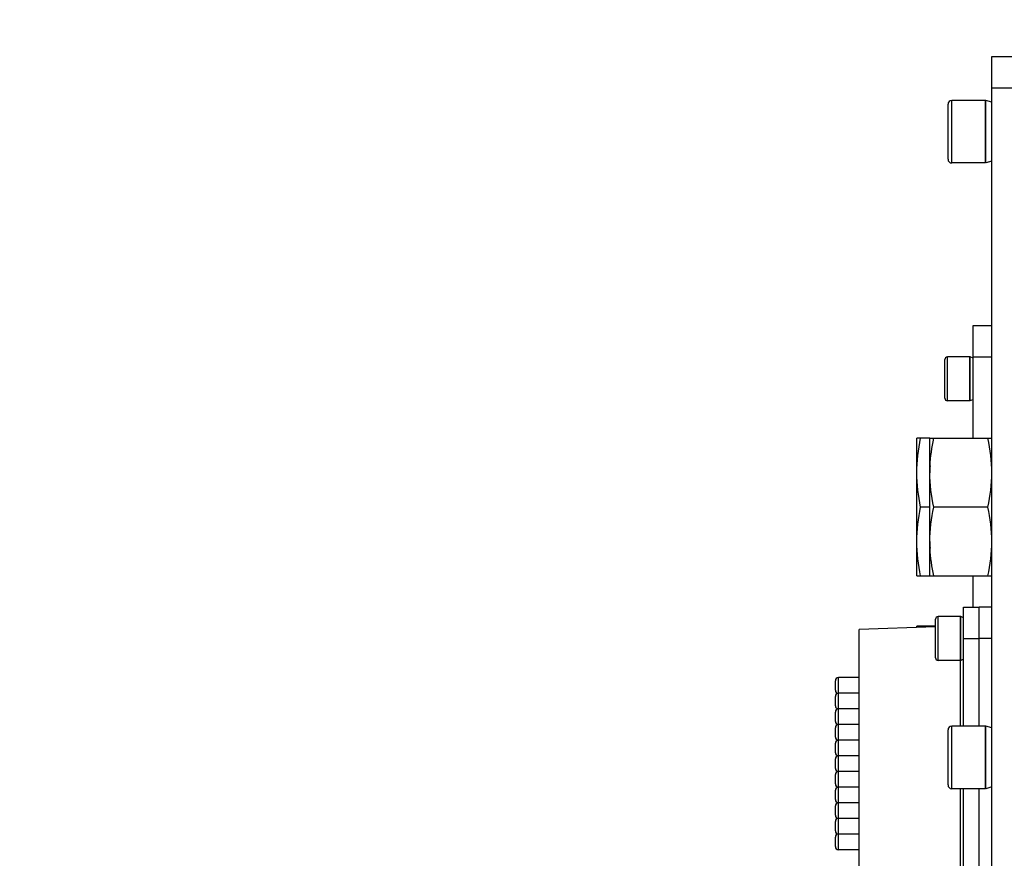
# Model space of a CAD drawing. Header units: millimetres. Extents: x 0 to 11890, y 0 to 8410.
# Tile 130 of 190: x 5201 to 5358, y 5046 to 5180. Entities that reach past the tile are written whole.
import ezdxf

# ---------------------------------------------------------------- set-up
doc = ezdxf.new("R2010")
doc.units = ezdxf.units.MM
doc.header["$LTSCALE"] = 653.95
doc.layers.get('0').update_dxf_attribs({"linetype": 'CONTINUOUS'})
for name, color, linetype in [('304105000299DXF_CONTINUOUS_LINE', 7, 'CONTINUOUS'), ('304105000304DXF_CONTINUOUS_LINE', 7, 'CONTINUOUS'), ('304106000101DXF_CONTINUOUS_LINE', 7, 'CONTINUOUS'), ('304110000233DXF_CONTINUOUS_LINE', 7, 'CONTINUOUS'), ('501023000069DXF_CONTINUOUS_LINE', 7, 'CONTINUOUS'), ('501023000078DXF_CONTINUOUS_LINE', 7, 'CONTINUOUS'), ('604006000001DXF_CONTINUOUS_LINE', 7, 'CONTINUOUS'), ('604006000006DXF_CONTINUOUS_LINE', 7, 'CONTINUOUS'), ('627001000003DXF_CONTINUOUS_LINE', 7, 'CONTINUOUS'), ('627001000004DXF_CONTINUOUS_LINE', 7, 'CONTINUOUS'), ('R180-1-YUNDONGFANWDXF_DIMENSION', 7, 'CONTINUOUS')]:
    doc.layers.add(name, color=color, linetype=linetype)
doc.styles.get("Standard").update_dxf_attribs({"font": 'txt', "width": 0.7})
doc.dimstyles.new('DIMSTYLE_1', dxfattribs={"dimtxt": 100, "dimasz": 60, "dimexe": 5, "dimexo": 0.2, "dimgap": 2.5, "dimtad": 1, "dimdsep": 46, "dimtxsty": 'Standard', "dimblk": '_FILLED', "dimblk1": '_FILLED', "dimblk2": '_FILLED', "dimcen": 0.09, "dimclrt": 5, "dimazin": 2, "dimtp": 0.01, "dimtm": 0.01, "dimtfac": 1, "dimtofl": 0, "dimtmove": 0, "dimatfit": 3, "dimldrblk": '_FILLED', "dimfxl": 0, "dimtolj": 1, "dimarcsym": 0})
doc.dimstyles.new('DIMSTYLE_2', dxfattribs={"dimtxt": 100, "dimasz": 60, "dimexe": 5, "dimexo": 0.2, "dimgap": 2.5, "dimtad": 1, "dimdec": 1, "dimdsep": 46, "dimtxsty": 'Standard', "dimblk": '_FILLED', "dimblk1": '_FILLED', "dimblk2": '_FILLED', "dimcen": 0.09, "dimclrt": 5, "dimazin": 2, "dimtp": 0.01, "dimtm": 0.01, "dimtfac": 1, "dimtdec": 1, "dimtofl": 0, "dimtmove": 0, "dimatfit": 3, "dimldrblk": '_FILLED', "dimfxl": 0, "dimtolj": 1, "dimarcsym": 0})

# ---------------------------------------------------------------- blocks, each defined once
blk = doc.blocks.new('_FILLED')
at = {"color": 0, "linetype": 'ByBlock'}
blk.add_solid([(0, 0), (-1, 0.1667), (-1, -0.1667)], dxfattribs=at)
blk = doc.blocks.new('*D1')
at = {"layer": 'R180-1-YUNDONGFANWDXF_DIMENSION', "color": 2, "linetype": 'Continuous'}
for p, q in [((6148.19, 5624.09), (4999.64, 5624.09)), ((5049.64, 5624.09), (5049.64, 5247.34)), ((5049.64, 4870.59), (5049.64, 5247.34)), ((5593.98, 4870.59), (4999.64, 4870.59))]:
    blk.add_line(p, q, dxfattribs=at)
at = {"layer": 'R180-1-YUNDONGFANWDXF_DIMENSION', "color": 2, "linetype": 'Continuous', "xscale": 60, "yscale": 60, "zscale": 60}
for p, rotation in [((5049.64, 5624.09), 90), ((5049.64, 4870.59), 270)]:
    blk.add_blockref('_FILLED', p, dxfattribs=dict(at, rotation=rotation))
blk = doc.blocks.new('*D3')
at = {"layer": 'R180-1-YUNDONGFANWDXF_DIMENSION', "color": 2, "linetype": 'Continuous'}
for p, q in [((7942.19, 7214.56), (4728.59, 7214.56)), ((4778.59, 7214.56), (4778.59, 6042.57)), ((4778.59, 4870.59), (4778.59, 6042.57)), ((5593.98, 4870.59), (4728.59, 4870.59))]:
    blk.add_line(p, q, dxfattribs=at)
at = {"layer": 'R180-1-YUNDONGFANWDXF_DIMENSION', "color": 2, "linetype": 'Continuous', "xscale": 60, "yscale": 60, "zscale": 60}
for p, rotation in [((4778.59, 7214.56), 90), ((4778.59, 4870.59), 270)]:
    blk.add_blockref('_FILLED', p, dxfattribs=dict(at, rotation=rotation))

msp = doc.modelspace()

# ---------------------------------------------------------------- linework, layer by layer
at = {"layer": '304105000299DXF_CONTINUOUS_LINE', "color": 7, "linetype": 'Continuous'}
for p, q in [((5356.193, 4880.091), (5356.193, 5174.091)), ((5356.193, 5174.091), (5360.193, 5174.091)), ((5356.193, 5169.091), (5360.193, 5169.091))]:
    msp.add_line(p, q, dxfattribs=at)
at = {"layer": '304105000304DXF_CONTINUOUS_LINE', "color": 7, "linetype": 'Continuous'}
for p, q in [((5353.193, 5113.091), (5353.193, 5131.091)), ((5353.193, 5131.091), (5356.193, 5131.091)), ((5353.193, 5086.091), (5353.193, 5091.091))]:
    msp.add_line(p, q, dxfattribs=at)
at = {"layer": '304105000304DXF_CONTINUOUS_LINE', "color": 9, "linetype": 'Continuous'}
msp.add_line((5353.193, 5126.091), (5356.193, 5126.091), dxfattribs=at)
at = {"layer": '304106000101DXF_CONTINUOUS_LINE', "color": 7, "linetype": 'Continuous'}
for p, q in [((5354.193, 5067.091), (5354.193, 5086.091)), ((5356.193, 5086.091), (5354.193, 5086.091)), ((5354.193, 5036.091), (5354.193, 5057.091))]:
    msp.add_line(p, q, dxfattribs=at)
at = {"layer": '304106000101DXF_CONTINUOUS_LINE', "color": 9, "linetype": 'Continuous'}
msp.add_line((5356.193, 5081.091), (5354.193, 5081.091), dxfattribs=at)
at = {"layer": '304110000233DXF_CONTINUOUS_LINE', "color": 7, "linetype": 'Continuous'}
for p, q in [((5351.693, 5067.091), (5351.693, 5086.091)), ((5351.693, 5086.091), (5354.193, 5086.091)), ((5354.193, 5067.091), (5354.193, 5086.091)), ((5347.193, 5082.934), (5334.993, 5082.508)), ((5334.993, 5039.674), (5334.993, 5082.508)), ((5334.993, 5074.841), (5331.693, 5074.841)), ((5331.193, 5072.841), (5331.193, 5074.341)), ((5331.193, 5070.341), (5331.193, 5071.841)), ((5334.993, 5072.341), (5331.693, 5072.341)), ((5331.193, 5067.841), (5331.193, 5069.341)), ((5334.993, 5069.841), (5331.693, 5069.841)), ((5331.193, 5065.341), (5331.193, 5066.841)), ((5334.993, 5067.341), (5331.693, 5067.341)), ((5331.193, 5062.841), (5331.193, 5064.341)), ((5334.993, 5064.841), (5331.693, 5064.841)), ((5334.993, 5062.341), (5331.693, 5062.341)), ((5331.193, 5060.341), (5331.193, 5061.841)), ((5331.193, 5057.841), (5331.193, 5059.341)), ((5334.993, 5059.841), (5331.693, 5059.841)), ((5334.993, 5057.341), (5331.693, 5057.341)), ((5331.193, 5055.341), (5331.193, 5056.841)), ((5351.693, 5036.091), (5351.693, 5057.091)), ((5354.193, 5036.091), (5354.193, 5057.091)), ((5331.193, 5052.841), (5331.193, 5054.341)), ((5334.993, 5054.841), (5331.693, 5054.841)), ((5331.193, 5050.341), (5331.193, 5051.841)), ((5334.993, 5052.341), (5331.693, 5052.341)), ((5334.993, 5049.841), (5331.693, 5049.841)), ((5331.193, 5047.841), (5331.193, 5049.341)), ((5334.993, 5047.341), (5331.693, 5047.341))]:
    msp.add_line(p, q, dxfattribs=at)
at = {"layer": '304110000233DXF_CONTINUOUS_LINE', "color": 9, "linetype": 'Continuous'}
for p, q in [((5351.693, 5081.091), (5354.193, 5081.091)), ((5351.21, 5067.091), (5351.21, 5077.658)), ((5331.693, 5047.341), (5331.693, 5074.841)), ((5351.21, 5044.523), (5351.21, 5057.091))]:
    msp.add_line(p, q, dxfattribs=at)
at = {"layer": '304110000233DXF_CONTINUOUS_LINE', "color": 7, "linetype": 'Continuous'}
for centre, start, end in [((5331.693, 5074.341), 90, 180), ((5331.693, 5072.841), 180, 270), ((5331.693, 5071.841), 90, 180), ((5331.693, 5070.341), 180, 270), ((5331.693, 5069.341), 90, 180), ((5331.693, 5067.841), 180, 270), ((5331.693, 5066.841), 90, 180), ((5331.693, 5065.341), 180, 270), ((5331.693, 5064.341), 90, 180), ((5331.693, 5062.841), 180, 270), ((5331.693, 5061.841), 90, 180), ((5331.693, 5060.341), 180, 270), ((5331.693, 5059.341), 90, 180), ((5331.693, 5057.841), 180, 270), ((5331.693, 5056.841), 90, 180), ((5331.693, 5055.341), 180, 270), ((5331.693, 5054.341), 90, 180), ((5331.693, 5052.841), 180, 270), ((5331.693, 5051.841), 90, 180), ((5331.693, 5050.341), 180, 270), ((5331.693, 5049.341), 90, 180), ((5331.693, 5047.841), 180, 270)]:
    msp.add_arc(centre, 0.5, start, end, dxfattribs=at)
at = {"layer": '501023000069DXF_CONTINUOUS_LINE', "color": 7, "linetype": 'Continuous'}
for p, q in [((5348.693, 5119.491), (5348.693, 5125.691)), ((5352.693, 5126.091), (5349.093, 5126.091)), ((5352.693, 5119.091), (5352.693, 5126.091)), ((5352.693, 5119.091), (5349.093, 5119.091)), ((5347.193, 5077.991), (5347.193, 5084.191)), ((5351.193, 5084.591), (5347.593, 5084.591)), ((5351.193, 5077.591), (5351.193, 5084.591)), ((5351.193, 5077.591), (5347.593, 5077.591))]:
    msp.add_line(p, q, dxfattribs=at)
at = {"layer": '501023000069DXF_CONTINUOUS_LINE', "color": 9, "linetype": 'Continuous'}
for p, q in [((5349.093, 5119.091), (5349.093, 5126.091)), ((5347.593, 5077.591), (5347.593, 5084.591))]:
    msp.add_line(p, q, dxfattribs=at)
at = {"layer": '501023000069DXF_CONTINUOUS_LINE', "color": 7, "linetype": 'Continuous'}
for centre, start, end in [((5349.093, 5125.691), 90, 180), ((5349.093, 5119.491), 180, 270), ((5347.593, 5084.191), 90, 180), ((5347.593, 5077.991), 180, 270)]:
    msp.add_arc(centre, 0.4, start, end, dxfattribs=at)
at = {"layer": '501023000078DXF_CONTINUOUS_LINE', "color": 7, "linetype": 'Continuous'}
for p, q in [((5349.193, 5157.691), (5349.193, 5166.491)), ((5355.193, 5167.091), (5349.793, 5167.091)), ((5355.193, 5157.091), (5355.193, 5167.091)), ((5355.193, 5157.091), (5349.793, 5157.091)), ((5355.193, 5067.091), (5349.793, 5067.091)), ((5355.193, 5057.091), (5355.193, 5067.091)), ((5349.193, 5057.691), (5349.193, 5066.491)), ((5355.193, 5057.091), (5349.793, 5057.091))]:
    msp.add_line(p, q, dxfattribs=at)
at = {"layer": '501023000078DXF_CONTINUOUS_LINE', "color": 9, "linetype": 'Continuous'}
for p, q in [((5349.793, 5157.091), (5349.793, 5167.091)), ((5349.793, 5057.091), (5349.793, 5067.091))]:
    msp.add_line(p, q, dxfattribs=at)
at = {"layer": '501023000078DXF_CONTINUOUS_LINE', "color": 7, "linetype": 'Continuous'}
for centre, start, end in [((5349.793, 5166.491), 90, 180), ((5349.793, 5157.691), 180, 270), ((5349.793, 5066.491), 90, 180), ((5349.793, 5057.691), 180, 270)]:
    msp.add_arc(centre, 0.6, start, end, dxfattribs=at)
at = {"layer": '604006000001DXF_CONTINUOUS_LINE', "color": 7, "linetype": 'Continuous'}
for p, q in [((5352.743, 5126.091), (5352.693, 5125.987)), ((5352.743, 5119.091), (5352.743, 5126.091)), ((5353.193, 5125.872), (5352.743, 5126.091)), ((5352.743, 5119.091), (5352.693, 5119.194)), ((5353.193, 5119.309), (5352.743, 5119.091)), ((5351.243, 5084.591), (5351.193, 5084.487)), ((5351.243, 5077.591), (5351.243, 5084.591)), ((5351.693, 5084.372), (5351.243, 5084.591)), ((5351.693, 5077.809), (5351.243, 5077.591)), ((5351.243, 5077.591), (5351.193, 5077.694))]:
    msp.add_line(p, q, dxfattribs=at)
at = {"layer": '604006000006DXF_CONTINUOUS_LINE', "color": 7, "linetype": 'Continuous'}
for p, q in [((5355.232, 5167.091), (5355.193, 5166.955)), ((5355.232, 5157.091), (5355.232, 5167.091)), ((5356.193, 5166.814), (5355.232, 5167.091)), ((5355.232, 5157.091), (5355.193, 5157.226)), ((5356.193, 5157.368), (5355.232, 5157.091)), ((5355.232, 5067.091), (5355.193, 5066.955)), ((5355.232, 5057.091), (5355.232, 5067.091)), ((5356.193, 5066.814), (5355.232, 5067.091)), ((5356.193, 5057.368), (5355.232, 5057.091)), ((5355.232, 5057.091), (5355.193, 5057.226))]:
    msp.add_line(p, q, dxfattribs=at)
at = {"layer": '627001000003DXF_CONTINUOUS_LINE', "color": 7, "linetype": 'Continuous'}
for p, q in [((5346.293, 5091.091), (5346.293, 5113.091)), ((5346.293, 5113.091), (5356.193, 5113.091)), ((5346.318, 5108.669), (5346.319, 5108.683)), ((5355.573, 5102.091), (5346.912, 5102.091)), ((5346.319, 5095.499), (5346.318, 5095.513)), ((5346.293, 5091.091), (5356.193, 5091.091))]:
    msp.add_line(p, q, dxfattribs=at)
for centre, start, end in [((5369.136, 5107.589), 177.28994, 179.99458), ((5369.136, 5096.593), 180.00541, 182.71006)]:
    msp.add_arc(centre, 22.843, start, end, dxfattribs=at)
for points in [[(5346.319, 5108.683), (5346.39, 5110.164), (5346.607, 5111.64), (5346.912, 5113.091)], [(5356.193, 5107.591), (5356.193, 5109.436), (5355.953, 5111.285), (5355.573, 5113.091)], [(5346.912, 5102.091), (5346.533, 5103.896), (5346.293, 5105.746), (5346.293, 5107.591)], [(5355.573, 5102.091), (5355.953, 5103.896), (5356.193, 5105.746), (5356.193, 5107.591)], [(5346.293, 5096.591), (5346.293, 5098.436), (5346.533, 5100.285), (5346.912, 5102.091)], [(5356.193, 5096.591), (5356.193, 5098.436), (5355.953, 5100.285), (5355.573, 5102.091)], [(5346.912, 5091.091), (5346.607, 5092.542), (5346.39, 5094.018), (5346.319, 5095.499)], [(5355.573, 5091.091), (5355.953, 5092.896), (5356.193, 5094.746), (5356.193, 5096.591)]]:
    msp.add_open_spline(points, degree=3, dxfattribs=at)
at = {"layer": '627001000004DXF_CONTINUOUS_LINE', "color": 7, "linetype": 'Continuous'}
for p, q in [((5344.193, 5091.091), (5344.193, 5113.091)), ((5346.293, 5113.091), (5344.193, 5113.091)), ((5346.293, 5102.091), (5344.812, 5102.091)), ((5344.193, 5091.091), (5346.293, 5091.091)), ((5344.193, 5082.829), (5344.193, 5083.091)), ((5347.193, 5083.091), (5344.193, 5083.091))]:
    msp.add_line(p, q, dxfattribs=at)
msp.add_arc((5380.597, 5075.57), 36.567, 168.13142, 168.5177, dxfattribs=at)
for points in [[(5344.193, 5107.591), (5344.193, 5109.436), (5344.433, 5111.285), (5344.812, 5113.091)], [(5344.812, 5102.091), (5344.433, 5103.896), (5344.193, 5105.746), (5344.193, 5107.591)], [(5344.193, 5096.591), (5344.193, 5098.436), (5344.433, 5100.285), (5344.812, 5102.091)], [(5344.812, 5091.091), (5344.433, 5092.896), (5344.193, 5094.746), (5344.193, 5096.591)]]:
    msp.add_open_spline(points, degree=3, dxfattribs=at)

# ---------------------------------------------------------------- dimensions: what is measured, and where the dimension line sits
at = {"layer": 'R180-1-YUNDONGFANWDXF_DIMENSION', "color": 2, "linetype": 'Continuous'}
for base, p2, dimstyle, picture, middle in [((4778.591, 7214.559), (7942.393, 7214.559), 'DIMSTYLE_2', '*D3', (4778.591, 5902.575)), ((5049.637, 5624.091), (6148.393, 5624.091), 'DIMSTYLE_1', '*D1', (5049.637, 5072.341))]:
    dim = msp.add_linear_dim(base=base, p1=(5594.177, 4870.591), p2=p2, angle=90, dimstyle=dimstyle, dxfattribs=at)
    dim.commit()
    dim.dimension.update_dxf_attribs({"geometry": picture, "text_midpoint": middle, "dimtype": 160})

doc.saveas('drawing.dxf')
